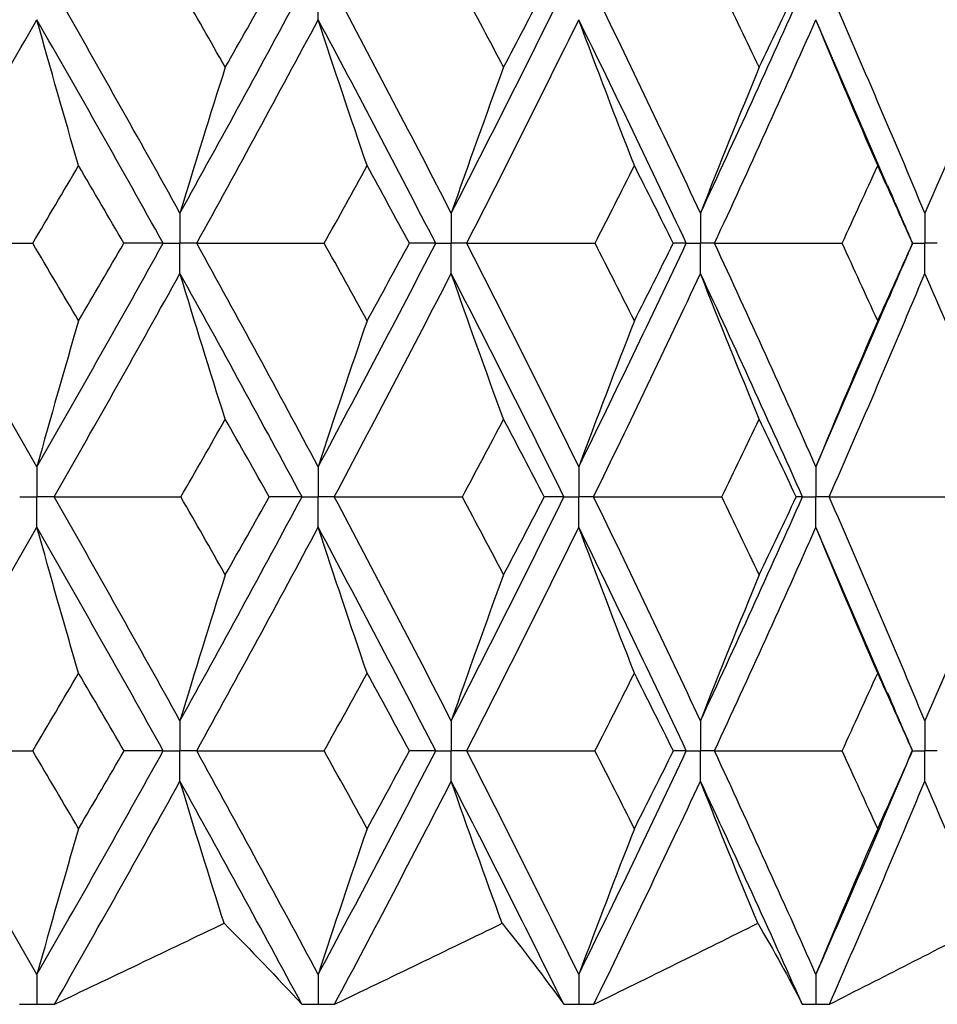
# Paper-space layout '_Left' of a CAD drawing. Header units: millimetres. Extents: x -310 to 25, y -1 to 320.
# Tile 17 of 51: x 9.52 to 15.04, y 14.1 to 20.02. Entities that reach past the tile are written whole.
import ezdxf

# ---------------------------------------------------------------- set-up
doc = ezdxf.new("R2010")
doc.units = ezdxf.units.MM

psp = doc.layouts.new('_Left')

# ---------------------------------------------------------------- linework, layer by layer
at = {"color": 7, "linetype": 'Continuous', "lineweight": 25}
for p, q in [((14.7397, 19.0107), (14.3057, 20.0182)), ((14.8861, 18.6747), (14.8869, 18.6748)), ((14.3057, 17.3321), (14.7414, 18.3428)), ((14.737, 15.9672), (14.3057, 16.9693)), ((14.8864, 15.6245), (14.8872, 15.6245)), ((9.6225, 14.1019), (9.625, 14.1019)), ((11.3125, 14.1019), (11.3149, 14.1019)), ((12.8786, 14.1019), (12.8808, 14.1019)), ((14.3036, 14.1019), (14.3055, 14.1019))]:
    psp.add_line(p, q, dxfattribs=at)
for points in [[(10.4844, 18.8559), (10.2363, 19.303), (9.9842, 19.7512), (9.7287, 20.1996)], [(10.4844, 18.8559), (10.7325, 19.303), (10.9771, 19.7512), (11.2178, 20.1996)], [(10.7566, 19.7322), (10.6681, 19.888), (10.579, 20.0438), (10.4895, 20.1996)], [(10.7566, 19.7322), (10.8452, 19.888), (10.9333, 20.0438), (11.021, 20.1996)], [(12.1145, 18.8559), (11.8846, 19.303), (11.6502, 19.7512), (11.4117, 20.1996)], [(12.1145, 18.8559), (12.3445, 19.303), (12.5703, 19.7512), (12.7916, 20.1996)], [(12.4291, 19.7322), (12.347, 19.888), (12.2644, 20.0438), (12.1812, 20.1996)], [(12.4291, 19.7322), (12.5111, 19.888), (12.5927, 20.0438), (12.6737, 20.1996)], [(13.6119, 18.8559), (13.4027, 19.303), (13.1885, 19.7512), (12.9697, 20.1996)], [(13.6119, 18.8559), (13.8211, 19.303), (14.0257, 19.7512), (14.2252, 20.1996)], [(13.9654, 19.7322), (13.8907, 19.888), (13.8154, 20.0438), (13.7395, 20.1996)], [(13.9654, 19.7322), (14.04, 19.888), (14.1141, 20.0438), (14.1876, 20.1996)], [(14.9602, 18.8559), (14.774, 19.303), (14.5824, 19.7512), (14.3856, 20.1996)], [(8.8461, 18.6747), (9.1088, 19.1217), (9.3686, 19.5698), (9.6251, 20.0182)], [(9.875, 19.1412), (9.79, 19.4316), (9.7067, 19.724), (9.6251, 20.0182)], [(10.3836, 18.6747), (10.1345, 19.1217), (9.8815, 19.5698), (9.6251, 20.0182)], [(10.5848, 18.6747), (10.8319, 19.1217), (11.0754, 19.5698), (11.315, 20.0182)], [(11.6088, 19.1412), (11.5089, 19.4316), (11.411, 19.724), (11.315, 20.0182)], [(12.0211, 18.6747), (11.79, 19.1217), (11.5545, 19.5698), (11.315, 20.0182)], [(12.2075, 18.6747), (12.4362, 19.1217), (12.6608, 19.5698), (12.8809, 20.0182)], [(13.2153, 19.1412), (13.1016, 19.4316), (12.9902, 19.724), (12.8809, 20.0182)], [(13.5269, 18.6747), (13.3164, 19.1217), (13.1009, 19.5698), (12.8809, 20.0182)], [(13.6965, 18.6747), (13.9043, 19.1217), (14.1075, 19.5698), (14.3057, 20.0182)], [(14.6771, 19.1412), (14.5508, 19.4316), (14.427, 19.724), (14.3057, 20.0182)], [(10.7566, 19.7322), (10.6641, 19.4419), (10.5734, 19.1498), (10.4844, 18.8559)], [(12.4291, 19.7322), (12.3222, 19.4419), (12.2174, 19.1498), (12.1145, 18.8559)], [(13.9654, 19.7322), (13.8453, 19.4419), (13.7275, 19.1498), (13.6119, 18.8559)], [(15.3486, 19.7322), (15.2166, 19.4419), (15.0872, 19.1498), (14.9602, 18.8559)], [(9.5997, 18.6748), (9.6919, 18.8302), (9.7837, 18.9857), (9.875, 19.1412)], [(10.1477, 18.6748), (10.0573, 18.8302), (9.9663, 18.9857), (9.875, 19.1412)], [(11.3513, 18.6748), (11.4376, 18.8302), (11.5234, 18.9857), (11.6088, 19.1412)], [(11.8632, 18.6748), (11.7789, 18.8302), (11.6941, 18.9857), (11.6088, 19.1412)], [(12.9785, 18.6748), (13.058, 18.8302), (13.1369, 18.9857), (13.2153, 19.1412)], [(13.4487, 18.6748), (13.3715, 18.8302), (13.2937, 18.9857), (13.2153, 19.1412)], [(14.4635, 18.6748), (14.5353, 18.8302), (14.6065, 18.9857), (14.6771, 19.1412)], [(14.8869, 18.6748), (14.8176, 18.8302), (14.7477, 18.9857), (14.6771, 19.1412)], [(8.8461, 18.6747), (9.0968, 18.6747), (9.3481, 18.6747), (9.5997, 18.6748)], [(9.6251, 17.3321), (9.3686, 17.7804), (9.1089, 18.2276), (8.8461, 18.6747)], [(9.875, 18.2087), (9.7836, 18.3642), (9.6919, 18.5195), (9.5997, 18.6748)], [(9.6251, 17.3321), (9.8816, 17.7804), (10.1345, 18.2276), (10.3836, 18.6747)], [(9.875, 18.2087), (9.9664, 18.3642), (10.0573, 18.5195), (10.1477, 18.6748)], [(10.3836, 18.6747), (10.3071, 18.6747), (10.2284, 18.6747), (10.1477, 18.6748)], [(10.5848, 18.6747), (10.84, 18.6747), (11.0956, 18.6747), (11.3513, 18.6748)], [(11.315, 17.3321), (11.0754, 17.7804), (10.8319, 18.2276), (10.5848, 18.6747)], [(11.315, 17.3321), (11.5546, 17.7804), (11.79, 18.2276), (12.0211, 18.6747)], [(11.6088, 18.2087), (11.5234, 18.3642), (11.4376, 18.5195), (11.3513, 18.6748)], [(11.6088, 18.2087), (11.6941, 18.3642), (11.7789, 18.5195), (11.8632, 18.6748)], [(12.0211, 18.6747), (11.9706, 18.6747), (11.918, 18.6747), (11.8632, 18.6748)], [(12.2075, 18.6747), (12.4645, 18.6747), (12.7215, 18.6747), (12.9785, 18.6748)], [(12.8809, 17.3321), (12.6608, 17.7804), (12.4363, 18.2276), (12.2075, 18.6747)], [(12.8809, 17.3321), (13.101, 17.7804), (13.3163, 18.2276), (13.5269, 18.6747)], [(13.2153, 18.2087), (13.1369, 18.3642), (13.058, 18.5195), (12.9785, 18.6748)], [(13.2153, 18.2087), (13.2937, 18.3642), (13.3715, 18.5195), (13.4487, 18.6748)], [(13.5269, 18.6747), (13.503, 18.6747), (13.477, 18.6747), (13.4487, 18.6748)], [(13.6965, 18.6747), (13.9524, 18.6747), (14.2081, 18.6747), (14.4635, 18.6748)], [(14.3057, 17.3321), (14.1075, 17.7804), (13.9044, 18.2276), (13.6965, 18.6747)], [(14.6771, 18.2087), (14.6065, 18.3642), (14.5353, 18.5195), (14.4635, 18.6748)], [(14.6771, 18.2087), (14.7477, 18.3642), (14.8176, 18.5195), (14.8869, 18.6748)], [(9.7287, 17.1507), (9.9843, 17.599), (10.2363, 18.0465), (10.4844, 18.4935)], [(10.7566, 17.6176), (10.6641, 17.9078), (10.5734, 18.1997), (10.4844, 18.4935)], [(11.2178, 17.1507), (10.9771, 17.599), (10.7325, 18.0465), (10.4844, 18.4935)], [(11.4117, 17.1507), (11.6502, 17.599), (11.8846, 18.0465), (12.1145, 18.4935)], [(12.4291, 17.6176), (12.3222, 17.9078), (12.2173, 18.1997), (12.1145, 18.4935)], [(12.7916, 17.1507), (12.5702, 17.599), (12.3445, 18.0465), (12.1145, 18.4935)], [(12.9697, 17.1507), (13.1886, 17.599), (13.4027, 18.0465), (13.6119, 18.4935)], [(13.9654, 17.6176), (13.8453, 17.9078), (13.7274, 18.1997), (13.6119, 18.4935)], [(14.2252, 17.1507), (14.0256, 17.599), (13.8212, 18.0465), (13.6119, 18.4935)], [(14.3856, 17.1507), (14.5824, 17.599), (14.774, 18.0465), (14.9602, 18.4935)], [(15.3486, 17.6176), (15.2167, 17.9078), (15.0872, 18.1997), (14.9602, 18.4935)], [(9.875, 18.2087), (9.79, 17.9184), (9.7067, 17.6262), (9.6251, 17.3321)], [(11.6088, 18.2087), (11.5089, 17.9184), (11.411, 17.6262), (11.315, 17.3321)], [(13.2153, 18.2087), (13.1016, 17.9184), (12.9901, 17.6262), (12.8809, 17.3321)], [(14.6771, 18.2087), (14.5508, 17.9184), (14.427, 17.6262), (14.3057, 17.3321)], [(10.4896, 17.1506), (10.5791, 17.3064), (10.6681, 17.4621), (10.7566, 17.6176)], [(11.0209, 17.1506), (10.9333, 17.3064), (10.8452, 17.4621), (10.7566, 17.6176)], [(12.1813, 17.1506), (12.2644, 17.3064), (12.347, 17.4621), (12.4291, 17.6176)], [(12.6737, 17.1506), (12.5927, 17.3064), (12.5111, 17.4621), (12.4291, 17.6176)], [(13.7396, 17.1506), (13.8154, 17.3064), (13.8907, 17.4621), (13.9654, 17.6176)], [(14.1875, 17.1506), (14.1141, 17.3064), (14.04, 17.4621), (13.9654, 17.6176)], [(9.7287, 17.1507), (9.982, 17.1507), (10.2356, 17.1507), (10.4896, 17.1506)], [(10.4844, 15.8059), (10.2361, 16.2541), (9.9841, 16.7026), (9.7287, 17.1507)], [(10.4844, 15.8059), (10.7327, 16.2541), (10.9773, 16.7026), (11.2178, 17.1507)], [(10.7566, 16.6831), (10.6681, 16.8389), (10.579, 16.9948), (10.4896, 17.1506)], [(10.7566, 16.6831), (10.8452, 16.8389), (10.9333, 16.9948), (11.0209, 17.1506)], [(11.2178, 17.1507), (11.1543, 17.1507), (11.0886, 17.1507), (11.0209, 17.1506)], [(11.4117, 17.1507), (11.6681, 17.1507), (11.9247, 17.1507), (12.1813, 17.1506)], [(12.1145, 15.8059), (11.8845, 16.2541), (11.6501, 16.7026), (11.4117, 17.1507)], [(12.1145, 15.8059), (12.3446, 16.2541), (12.5704, 16.7026), (12.7916, 17.1507)], [(12.4291, 16.6831), (12.347, 16.8389), (12.2644, 16.9948), (12.1813, 17.1506)], [(12.4291, 16.6831), (12.5111, 16.8389), (12.5927, 16.9948), (12.6737, 17.1506)], [(12.7916, 17.1507), (12.7544, 17.1507), (12.7151, 17.1507), (12.6737, 17.1506)], [(13.6119, 15.8059), (13.4026, 16.2541), (13.1884, 16.7026), (12.9697, 17.1507)], [(12.9697, 17.1507), (13.2264, 17.1507), (13.4831, 17.1507), (13.7396, 17.1506)], [(13.6119, 15.8059), (13.8213, 16.2541), (14.0258, 16.7026), (14.2252, 17.1507)], [(13.9654, 16.6831), (13.8907, 16.8389), (13.8154, 16.9948), (13.7396, 17.1506)], [(13.9654, 16.6831), (14.04, 16.8389), (14.1141, 16.9948), (14.1875, 17.1506)], [(14.2252, 17.1507), (14.2148, 17.1507), (14.2023, 17.1507), (14.1875, 17.1506)], [(14.9602, 15.8059), (14.7739, 16.2541), (14.5823, 16.7026), (14.3856, 17.1507)], [(14.3856, 17.1507), (14.6398, 17.1507), (14.8937, 17.1507), (15.1473, 17.1506)], [(8.846, 15.6244), (9.1089, 16.0726), (9.3688, 16.5211), (9.6251, 16.9693)], [(9.875, 16.0921), (9.7901, 16.3826), (9.7068, 16.675), (9.6251, 16.9693)], [(10.3837, 15.6244), (10.1344, 16.0726), (9.8814, 16.5211), (9.6251, 16.9693)], [(10.5847, 15.6244), (10.832, 16.0726), (11.0755, 16.5211), (11.315, 16.9693)], [(11.6088, 16.0921), (11.5089, 16.3826), (11.411, 16.675), (11.315, 16.9693)], [(12.0212, 15.6244), (11.79, 16.0726), (11.5544, 16.5211), (11.315, 16.9693)], [(12.2074, 15.6244), (12.4363, 16.0726), (12.6609, 16.5211), (12.8809, 16.9693)], [(13.2153, 16.0921), (13.1017, 16.3826), (12.9902, 16.675), (12.8809, 16.9693)], [(13.5269, 15.6244), (13.3163, 16.0726), (13.1009, 16.5211), (12.8809, 16.9693)], [(13.6964, 15.6244), (13.9044, 16.0726), (14.1076, 16.5211), (14.3057, 16.9693)], [(14.6771, 16.0921), (14.5509, 16.3826), (14.4271, 16.675), (14.3057, 16.9693)], [(10.7566, 16.6831), (10.6641, 16.3925), (10.5734, 16.1002), (10.4844, 15.8059)], [(12.4291, 16.6831), (12.3222, 16.3925), (12.2173, 16.1002), (12.1145, 15.8059)], [(13.9654, 16.6831), (13.8452, 16.3925), (13.7274, 16.1002), (13.6119, 15.8059)], [(15.3486, 16.6831), (15.2166, 16.3925), (15.0871, 16.1002), (14.9602, 15.8059)], [(9.5994, 15.6245), (9.6917, 15.7804), (9.7835, 15.9362), (9.875, 16.0921)], [(10.1481, 15.6245), (10.0575, 15.7804), (9.9665, 15.9362), (9.875, 16.0921)], [(11.351, 15.6245), (11.4374, 15.7804), (11.5233, 15.9362), (11.6088, 16.0921)], [(11.8636, 15.6245), (11.7791, 15.7804), (11.6942, 15.9362), (11.6088, 16.0921)], [(12.9782, 15.6245), (13.0578, 15.7804), (13.1368, 15.9362), (13.2153, 16.0921)], [(13.4491, 15.6245), (13.3717, 15.7804), (13.2938, 15.9362), (13.2153, 16.0921)], [(14.4632, 15.6245), (14.5351, 15.7804), (14.6064, 15.9362), (14.6771, 16.0921)], [(14.8872, 15.6245), (14.8178, 15.7804), (14.7478, 15.9362), (14.6771, 16.0921)], [(8.846, 15.6244), (9.0967, 15.6245), (9.3478, 15.6245), (9.5994, 15.6245)], [(9.6251, 14.2811), (9.3689, 14.7281), (9.1091, 15.1761), (8.846, 15.6244)], [(9.875, 15.1572), (9.7836, 15.3129), (9.6917, 15.4687), (9.5994, 15.6245)], [(9.6251, 14.2811), (9.8813, 14.7281), (10.1343, 15.1761), (10.3837, 15.6244)], [(9.875, 15.1572), (9.9664, 15.3129), (10.0575, 15.4687), (10.1481, 15.6245)], [(10.3837, 15.6244), (10.3072, 15.6245), (10.2287, 15.6245), (10.1481, 15.6245)], [(10.5847, 15.6244), (10.8399, 15.6245), (11.0953, 15.6245), (11.351, 15.6245)], [(11.315, 14.2811), (11.0756, 14.7281), (10.8321, 15.1761), (10.5847, 15.6244)], [(11.315, 14.2811), (11.5543, 14.7281), (11.7898, 15.1761), (12.0212, 15.6244)], [(11.6088, 15.1572), (11.5233, 15.3129), (11.4374, 15.4687), (11.351, 15.6245)], [(11.6088, 15.1572), (11.6942, 15.3129), (11.7791, 15.4687), (11.8636, 15.6245)], [(12.0212, 15.6244), (11.9708, 15.6245), (11.9182, 15.6245), (11.8636, 15.6245)], [(12.2074, 15.6244), (12.4643, 15.6245), (12.7213, 15.6245), (12.9782, 15.6245)], [(12.8809, 14.2811), (12.661, 14.7281), (12.4364, 15.1761), (12.2074, 15.6244)], [(12.8809, 14.2811), (13.1007, 14.7281), (13.3162, 15.1761), (13.5269, 15.6244)], [(13.2153, 15.1572), (13.1369, 15.3129), (13.0578, 15.4687), (12.9782, 15.6245)], [(13.2153, 15.1572), (13.2938, 15.3129), (13.3717, 15.4687), (13.4491, 15.6245)], [(13.5269, 15.6244), (13.5031, 15.6245), (13.4772, 15.6245), (13.4491, 15.6245)], [(13.6964, 15.6244), (13.9522, 15.6245), (14.2079, 15.6245), (14.4632, 15.6245)], [(14.3057, 14.2811), (14.1077, 14.7281), (13.9045, 15.1761), (13.6964, 15.6244)], [(14.3057, 14.2811), (14.5036, 14.7281), (14.6967, 15.1761), (14.8845, 15.6244)], [(14.6771, 15.1572), (14.6065, 15.3129), (14.5352, 15.4687), (14.4632, 15.6245)], [(14.6771, 15.1572), (14.7478, 15.3129), (14.8178, 15.4687), (14.8872, 15.6245)], [(9.73, 14.1021), (9.9848, 14.5482), (10.2364, 14.9954), (10.4844, 15.443)], [(10.7494, 14.5888), (10.6594, 14.8717), (10.571, 15.1565), (10.4844, 15.443)], [(11.2166, 14.1021), (10.9766, 14.5482), (10.7324, 14.9954), (10.4844, 15.443)], [(11.4129, 14.1021), (11.6507, 14.5482), (11.8847, 14.9954), (12.1145, 15.443)], [(12.4208, 14.5888), (12.3167, 14.8717), (12.2146, 15.1565), (12.1145, 15.443)], [(12.7905, 14.1021), (12.5697, 14.5482), (12.3443, 14.9954), (12.1145, 15.443)], [(12.9708, 14.1021), (13.189, 14.5482), (13.4029, 14.9954), (13.6119, 15.443)], [(13.956, 14.5888), (13.8391, 14.8717), (13.7244, 15.1565), (13.6119, 15.443)], [(14.2242, 14.1021), (14.0252, 14.5482), (13.821, 14.9954), (13.6119, 15.443)], [(14.3866, 14.1021), (14.5828, 14.5482), (14.7741, 14.9954), (14.9602, 15.443)], [(15.3384, 14.5888), (15.2099, 14.8717), (15.0838, 15.1565), (14.9602, 15.443)], [(9.875, 15.1572), (9.7901, 14.8671), (9.7068, 14.575), (9.6251, 14.2811)], [(11.6088, 15.1572), (11.5089, 14.8671), (11.411, 14.575), (11.315, 14.2811)], [(13.2153, 15.1572), (13.1017, 14.8671), (12.9902, 14.575), (12.8809, 14.2811)], [(14.6771, 15.1572), (14.5509, 14.8671), (14.4271, 14.575), (14.3057, 14.2811)], [(9.73, 14.1021), (10.0704, 14.2639), (10.4102, 14.4261), (10.7494, 14.5888)], [(10.7494, 14.5888), (10.9115, 14.4261), (11.0672, 14.2639), (11.2166, 14.1021)], [(11.4129, 14.1021), (11.7502, 14.2639), (12.0862, 14.4261), (12.4208, 14.5888)], [(12.4208, 14.5888), (12.5507, 14.4261), (12.6739, 14.2639), (12.7905, 14.1021)], [(12.9708, 14.1021), (13.3013, 14.2639), (13.6297, 14.4261), (13.956, 14.5888)], [(13.956, 14.5888), (14.0524, 14.4261), (14.1418, 14.2639), (14.2242, 14.1021)], [(14.3866, 14.1021), (14.7067, 14.2639), (15.0239, 14.4261), (15.3384, 14.5888)]]:
    psp.add_open_spline(points, degree=3, dxfattribs=at)
for points, knots in [([(11.315, 20.0182), (11.3149, 20.0671), (11.3149, 20.116), (11.3149, 20.1649), (11.3149, 20.1765), (11.3149, 20.188), (11.3149, 20.1996)], [0, 0, 0, 0, 0.0001467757, 0.0001467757, 0.0001467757, 0.0001814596, 0.0001814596, 0.0001814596, 0.0001814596]), ([(14.8875, 18.6753), (14.8735, 18.7072), (14.8231, 18.8218), (14.7741, 18.9366), (14.7387, 19.0196)], [0, 0, 0, 0, 0.277467, 1, 1, 1, 1]), ([(10.4844, 18.8559), (10.4843, 18.807), (10.4843, 18.7582), (10.4843, 18.7093), (10.4843, 18.6978), (10.4843, 18.6862), (10.4843, 18.6747)], [0, 0, 0, 0, 0.0001465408, 0.0001465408, 0.0001465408, 0.0001812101, 0.0001812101, 0.0001812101, 0.0001812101]), ([(12.1145, 18.8559), (12.1145, 18.807), (12.1144, 18.7582), (12.1144, 18.7093), (12.1144, 18.6978), (12.1144, 18.6862), (12.1144, 18.6747)], [0, 0, 0, 0, 0.0001465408, 0.0001465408, 0.0001465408, 0.0001812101, 0.0001812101, 0.0001812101, 0.0001812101]), ([(13.6119, 18.8559), (13.6119, 18.807), (13.6118, 18.7582), (13.6118, 18.7093), (13.6118, 18.6978), (13.6118, 18.6862), (13.6118, 18.6747)], [0, 0, 0, 0, 0.0001465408, 0.0001465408, 0.0001465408, 0.0001812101, 0.0001812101, 0.0001812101, 0.0001812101]), ([(14.9602, 18.8559), (14.9601, 18.807), (14.9601, 18.7582), (14.9601, 18.7093), (14.9601, 18.6978), (14.9601, 18.6862), (14.9601, 18.6747)], [0, 0, 0, 0, 0.0001465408, 0.0001465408, 0.0001465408, 0.0001812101, 0.0001812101, 0.0001812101, 0.0001812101]), ([(10.3836, 18.6747), (10.4075, 18.6747), (10.4314, 18.6747), (10.4552, 18.6747), (10.4649, 18.6747), (10.4746, 18.6747), (10.4843, 18.6747)], [0, 0, 0, 0, 0.0000852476, 0.0000852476, 0.0000852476, 0.0001199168, 0.0001199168, 0.0001199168, 0.0001199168]), ([(10.4844, 18.4935), (10.4843, 18.5423), (10.4843, 18.5911), (10.4843, 18.64), (10.4843, 18.6515), (10.4843, 18.6631), (10.4843, 18.6747)], [0, 0, 0, 0, 0.000146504, 0.000146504, 0.000146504, 0.0001811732, 0.0001811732, 0.0001811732, 0.0001811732]), ([(10.5848, 18.6747), (10.561, 18.6747), (10.5372, 18.6747), (10.5134, 18.6747), (10.5037, 18.6747), (10.494, 18.6747), (10.4843, 18.6747)], [0, 0, 0, 0, 0.0000852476, 0.0000852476, 0.0000852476, 0.0001199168, 0.0001199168, 0.0001199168, 0.0001199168]), ([(12.0211, 18.6747), (12.0432, 18.6747), (12.0654, 18.6747), (12.0875, 18.6747), (12.0965, 18.6747), (12.1054, 18.6747), (12.1144, 18.6747)], [0, 0, 0, 0, 0.0000852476, 0.0000852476, 0.0000852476, 0.0001199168, 0.0001199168, 0.0001199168, 0.0001199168]), ([(12.1145, 18.4935), (12.1145, 18.5423), (12.1144, 18.5911), (12.1144, 18.64), (12.1144, 18.6515), (12.1144, 18.6631), (12.1144, 18.6747)], [0, 0, 0, 0, 0.000146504, 0.000146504, 0.000146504, 0.0001811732, 0.0001811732, 0.0001811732, 0.0001811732]), ([(12.2075, 18.6747), (12.1855, 18.6747), (12.1634, 18.6747), (12.1414, 18.6747), (12.1324, 18.6747), (12.1234, 18.6747), (12.1144, 18.6747)], [0, 0, 0, 0, 0.0000852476, 0.0000852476, 0.0000852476, 0.0001199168, 0.0001199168, 0.0001199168, 0.0001199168]), ([(13.5269, 18.6747), (13.547, 18.6747), (13.5672, 18.6747), (13.5873, 18.6747), (13.5955, 18.6747), (13.6036, 18.6747), (13.6118, 18.6747)], [0, 0, 0, 0, 0.0000852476, 0.0000852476, 0.0000852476, 0.0001199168, 0.0001199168, 0.0001199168, 0.0001199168]), ([(13.6119, 18.4935), (13.6119, 18.5423), (13.6118, 18.5911), (13.6118, 18.64), (13.6118, 18.6515), (13.6118, 18.6631), (13.6118, 18.6747)], [0, 0, 0, 0, 0.000146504, 0.000146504, 0.000146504, 0.0001811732, 0.0001811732, 0.0001811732, 0.0001811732]), ([(13.6965, 18.6747), (13.6764, 18.6747), (13.6564, 18.6747), (13.6363, 18.6747), (13.6281, 18.6747), (13.62, 18.6747), (13.6118, 18.6747)], [0, 0, 0, 0, 0.0000852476, 0.0000852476, 0.0000852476, 0.0001199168, 0.0001199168, 0.0001199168, 0.0001199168]), ([(14.7404, 18.334), (14.7758, 18.4169), (14.8242, 18.5303), (14.8741, 18.6436), (14.8875, 18.6741)], [0, 0, 0, 0, 0.730719, 1, 1, 1, 1]), ([(14.9602, 18.4935), (14.9601, 18.5423), (14.9601, 18.5911), (14.9601, 18.64), (14.9601, 18.6515), (14.9601, 18.6631), (14.9601, 18.6747)], [0, 0, 0, 0, 0.000146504, 0.000146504, 0.000146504, 0.0001811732, 0.0001811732, 0.0001811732, 0.0001811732]), ([(15.0354, 18.6747), (15.0176, 18.6747), (14.9997, 18.6747), (14.9819, 18.6747), (14.9746, 18.6747), (14.9673, 18.6747), (14.9601, 18.6747)], [0, 0, 0, 0, 0.0000852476, 0.0000852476, 0.0000852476, 0.0001199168, 0.0001199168, 0.0001199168, 0.0001199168]), ([(9.6251, 17.3321), (9.625, 17.2832), (9.625, 17.2343), (9.625, 17.1854), (9.625, 17.1738), (9.625, 17.1622), (9.625, 17.1507)], [0, 0, 0, 0, 0.0001467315, 0.0001467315, 0.0001467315, 0.0001814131, 0.0001814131, 0.0001814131, 0.0001814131]), ([(11.315, 17.3321), (11.3149, 17.2832), (11.3149, 17.2343), (11.3149, 17.1854), (11.3149, 17.1738), (11.3149, 17.1622), (11.3149, 17.1507)], [0, 0, 0, 0, 0.0001467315, 0.0001467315, 0.0001467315, 0.0001814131, 0.0001814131, 0.0001814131, 0.0001814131]), ([(12.8809, 17.3321), (12.8808, 17.2832), (12.8808, 17.2343), (12.8808, 17.1854), (12.8808, 17.1738), (12.8808, 17.1622), (12.8808, 17.1507)], [0, 0, 0, 0, 0.0001467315, 0.0001467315, 0.0001467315, 0.0001814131, 0.0001814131, 0.0001814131, 0.0001814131]), ([(14.3057, 17.3321), (14.3056, 17.2832), (14.3056, 17.2343), (14.3055, 17.1854), (14.3055, 17.1738), (14.3055, 17.1622), (14.3055, 17.1507)], [0, 0, 0, 0, 0.0001467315, 0.0001467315, 0.0001467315, 0.0001814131, 0.0001814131, 0.0001814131, 0.0001814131]), ([(9.5211, 17.1507), (9.5457, 17.1507), (9.5704, 17.1507), (9.595, 17.1507), (9.605, 17.1507), (9.615, 17.1507), (9.625, 17.1507)], [0, 0, 0, 0, 0.0000851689, 0.0000851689, 0.0000851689, 0.0001198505, 0.0001198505, 0.0001198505, 0.0001198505]), ([(9.6251, 16.9693), (9.625, 17.0182), (9.625, 17.0671), (9.625, 17.116), (9.625, 17.1276), (9.625, 17.1391), (9.625, 17.1507)], [0, 0, 0, 0, 0.0001467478, 0.0001467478, 0.0001467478, 0.0001814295, 0.0001814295, 0.0001814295, 0.0001814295]), ([(9.7287, 17.1507), (9.7042, 17.1507), (9.6796, 17.1507), (9.655, 17.1507), (9.645, 17.1507), (9.635, 17.1507), (9.625, 17.1507)], [0, 0, 0, 0, 0.0000851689, 0.0000851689, 0.0000851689, 0.0001198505, 0.0001198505, 0.0001198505, 0.0001198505]), ([(11.2178, 17.1507), (11.2408, 17.1507), (11.2638, 17.1507), (11.2868, 17.1507), (11.2962, 17.1507), (11.3055, 17.1507), (11.3149, 17.1507)], [0, 0, 0, 0, 0.0000851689, 0.0000851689, 0.0000851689, 0.0001198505, 0.0001198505, 0.0001198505, 0.0001198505]), ([(11.315, 16.9693), (11.3149, 17.0182), (11.3149, 17.0671), (11.3149, 17.116), (11.3149, 17.1276), (11.3149, 17.1391), (11.3149, 17.1507)], [0, 0, 0, 0, 0.0001467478, 0.0001467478, 0.0001467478, 0.0001814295, 0.0001814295, 0.0001814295, 0.0001814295]), ([(11.4117, 17.1507), (11.3888, 17.1507), (11.3659, 17.1507), (11.3429, 17.1507), (11.3336, 17.1507), (11.3242, 17.1507), (11.3149, 17.1507)], [0, 0, 0, 0, 0.0000851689, 0.0000851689, 0.0000851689, 0.0001198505, 0.0001198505, 0.0001198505, 0.0001198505]), ([(12.7916, 17.1507), (12.8127, 17.1507), (12.8339, 17.1507), (12.855, 17.1507), (12.8636, 17.1507), (12.8722, 17.1507), (12.8808, 17.1507)], [0, 0, 0, 0, 0.0000851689, 0.0000851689, 0.0000851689, 0.0001198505, 0.0001198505, 0.0001198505, 0.0001198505]), ([(12.8809, 16.9693), (12.8808, 17.0182), (12.8808, 17.0671), (12.8808, 17.116), (12.8808, 17.1276), (12.8808, 17.1391), (12.8808, 17.1507)], [0, 0, 0, 0, 0.0001467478, 0.0001467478, 0.0001467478, 0.0001814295, 0.0001814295, 0.0001814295, 0.0001814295]), ([(12.9697, 17.1507), (12.9487, 17.1507), (12.9276, 17.1507), (12.9065, 17.1507), (12.8979, 17.1507), (12.8894, 17.1507), (12.8808, 17.1507)], [0, 0, 0, 0, 0.0000851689, 0.0000851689, 0.0000851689, 0.0001198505, 0.0001198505, 0.0001198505, 0.0001198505]), ([(14.2252, 17.1507), (14.2443, 17.1507), (14.2633, 17.1507), (14.2823, 17.1507), (14.2901, 17.1507), (14.2978, 17.1507), (14.3055, 17.1507)], [0, 0, 0, 0, 0.0000851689, 0.0000851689, 0.0000851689, 0.0001198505, 0.0001198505, 0.0001198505, 0.0001198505]), ([(14.3057, 16.9693), (14.3056, 17.0182), (14.3056, 17.0671), (14.3055, 17.116), (14.3055, 17.1276), (14.3055, 17.1391), (14.3055, 17.1507)], [0, 0, 0, 0, 0.0001467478, 0.0001467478, 0.0001467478, 0.0001814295, 0.0001814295, 0.0001814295, 0.0001814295]), ([(14.3856, 17.1507), (14.3667, 17.1507), (14.3477, 17.1507), (14.3287, 17.1507), (14.321, 17.1507), (14.3133, 17.1507), (14.3055, 17.1507)], [0, 0, 0, 0, 0.0000851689, 0.0000851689, 0.0000851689, 0.0001198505, 0.0001198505, 0.0001198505, 0.0001198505]), ([(14.8878, 15.6251), (14.8727, 15.6594), (14.8212, 15.7764), (14.7714, 15.8935), (14.7361, 15.9762)], [0, 0, 0, 0, 0.293771, 1, 1, 1, 1]), ([(10.4844, 15.8059), (10.4843, 15.757), (10.4843, 15.7081), (10.4843, 15.6591), (10.4843, 15.6476), (10.4843, 15.636), (10.4843, 15.6244)], [0, 0, 0, 0, 0.0001467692, 0.0001467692, 0.0001467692, 0.0001814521, 0.0001814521, 0.0001814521, 0.0001814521]), ([(12.1145, 15.8059), (12.1145, 15.757), (12.1144, 15.7081), (12.1144, 15.6591), (12.1144, 15.6476), (12.1144, 15.636), (12.1144, 15.6244)], [0, 0, 0, 0, 0.0001467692, 0.0001467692, 0.0001467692, 0.0001814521, 0.0001814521, 0.0001814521, 0.0001814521]), ([(13.6119, 15.8059), (13.6119, 15.757), (13.6118, 15.7081), (13.6118, 15.6591), (13.6118, 15.6476), (13.6118, 15.636), (13.6118, 15.6244)], [0, 0, 0, 0, 0.0001467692, 0.0001467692, 0.0001467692, 0.0001814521, 0.0001814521, 0.0001814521, 0.0001814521]), ([(14.9602, 15.8059), (14.9601, 15.757), (14.9601, 15.7081), (14.9601, 15.6591), (14.9601, 15.6476), (14.9601, 15.636), (14.9601, 15.6244)], [0, 0, 0, 0, 0.0001467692, 0.0001467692, 0.0001467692, 0.0001814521, 0.0001814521, 0.0001814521, 0.0001814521]), ([(10.3837, 15.6244), (10.4075, 15.6244), (10.4314, 15.6244), (10.4552, 15.6244), (10.4649, 15.6244), (10.4746, 15.6244), (10.4843, 15.6244)], [0, 0, 0, 0, 0.0000851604, 0.0000851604, 0.0000851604, 0.0001198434, 0.0001198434, 0.0001198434, 0.0001198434]), ([(10.4844, 15.443), (10.4843, 15.4919), (10.4843, 15.5408), (10.4843, 15.5898), (10.4843, 15.6013), (10.4843, 15.6129), (10.4843, 15.6244)], [0, 0, 0, 0, 0.0001467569, 0.0001467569, 0.0001467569, 0.0001814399, 0.0001814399, 0.0001814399, 0.0001814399]), ([(10.5847, 15.6244), (10.5609, 15.6244), (10.5372, 15.6244), (10.5134, 15.6244), (10.5037, 15.6244), (10.494, 15.6244), (10.4843, 15.6244)], [0, 0, 0, 0, 0.0000851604, 0.0000851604, 0.0000851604, 0.0001198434, 0.0001198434, 0.0001198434, 0.0001198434]), ([(12.0212, 15.6244), (12.0433, 15.6244), (12.0654, 15.6244), (12.0875, 15.6244), (12.0964, 15.6244), (12.1054, 15.6244), (12.1144, 15.6244)], [0, 0, 0, 0, 0.0000851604, 0.0000851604, 0.0000851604, 0.0001198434, 0.0001198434, 0.0001198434, 0.0001198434]), ([(12.1145, 15.443), (12.1145, 15.4919), (12.1144, 15.5408), (12.1144, 15.5898), (12.1144, 15.6013), (12.1144, 15.6129), (12.1144, 15.6244)], [0, 0, 0, 0, 0.0001467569, 0.0001467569, 0.0001467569, 0.0001814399, 0.0001814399, 0.0001814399, 0.0001814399]), ([(12.2074, 15.6244), (12.1854, 15.6244), (12.1634, 15.6244), (12.1414, 15.6244), (12.1324, 15.6244), (12.1234, 15.6244), (12.1144, 15.6244)], [0, 0, 0, 0, 0.0000851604, 0.0000851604, 0.0000851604, 0.0001198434, 0.0001198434, 0.0001198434, 0.0001198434]), ([(13.5269, 15.6244), (13.5471, 15.6244), (13.5672, 15.6244), (13.5873, 15.6244), (13.5955, 15.6244), (13.6036, 15.6244), (13.6118, 15.6244)], [0, 0, 0, 0, 0.0000851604, 0.0000851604, 0.0000851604, 0.0001198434, 0.0001198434, 0.0001198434, 0.0001198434]), ([(13.6119, 15.443), (13.6119, 15.4919), (13.6118, 15.5408), (13.6118, 15.5898), (13.6118, 15.6013), (13.6118, 15.6129), (13.6118, 15.6244)], [0, 0, 0, 0, 0.0001467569, 0.0001467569, 0.0001467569, 0.0001814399, 0.0001814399, 0.0001814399, 0.0001814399]), ([(13.6964, 15.6244), (13.6764, 15.6244), (13.6564, 15.6244), (13.6363, 15.6244), (13.6282, 15.6244), (13.62, 15.6244), (13.6118, 15.6244)], [0, 0, 0, 0, 0.0000851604, 0.0000851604, 0.0000851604, 0.0001198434, 0.0001198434, 0.0001198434, 0.0001198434]), ([(14.9602, 15.443), (14.9601, 15.4919), (14.9601, 15.5408), (14.9601, 15.5898), (14.9601, 15.6013), (14.9601, 15.6129), (14.9601, 15.6244)], [0, 0, 0, 0, 0.0001467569, 0.0001467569, 0.0001467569, 0.0001814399, 0.0001814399, 0.0001814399, 0.0001814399]), ([(15.0353, 15.6244), (15.0175, 15.6244), (14.9997, 15.6244), (14.9819, 15.6244), (14.9746, 15.6244), (14.9673, 15.6244), (14.9601, 15.6244)], [0, 0, 0, 0, 0.0000851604, 0.0000851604, 0.0000851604, 0.0001198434, 0.0001198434, 0.0001198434, 0.0001198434]), ([(9.6251, 14.2811), (9.625, 14.2323), (9.625, 14.1835), (9.625, 14.1347), (9.625, 14.1238), (9.625, 14.1128), (9.625, 14.1019)], [0, 0, 0, 0, 0.0001464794, 0.0001464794, 0.0001464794, 0.0001792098, 0.0001792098, 0.0001792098, 0.0001792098]), ([(11.315, 14.2811), (11.3149, 14.2323), (11.3149, 14.1835), (11.3149, 14.1347), (11.3149, 14.1238), (11.3149, 14.1128), (11.3149, 14.1019)], [0, 0, 0, 0, 0.0001464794, 0.0001464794, 0.0001464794, 0.0001792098, 0.0001792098, 0.0001792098, 0.0001792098]), ([(12.8809, 14.2811), (12.8808, 14.2323), (12.8808, 14.1835), (12.8808, 14.1347), (12.8808, 14.1238), (12.8808, 14.1128), (12.8808, 14.1019)], [0, 0, 0, 0, 0.0001464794, 0.0001464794, 0.0001464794, 0.0001792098, 0.0001792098, 0.0001792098, 0.0001792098]), ([(14.3057, 14.2811), (14.3056, 14.2323), (14.3056, 14.1835), (14.3055, 14.1347), (14.3055, 14.1238), (14.3055, 14.1128), (14.3055, 14.1019)], [0, 0, 0, 0, 0.0001464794, 0.0001464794, 0.0001464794, 0.0001792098, 0.0001792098, 0.0001792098, 0.0001792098]), ([(9.5198, 14.1021), (9.5378, 14.1021), (9.5558, 14.102), (9.5737, 14.102), (9.59, 14.102), (9.6062, 14.1019), (9.6225, 14.1019)], [0, 0, 0, 0, 0.0000621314, 0.0000621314, 0.0000621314, 0.0001184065, 0.0001184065, 0.0001184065, 0.0001184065]), ([(9.625, 14.1019), (9.6421, 14.1019), (9.6592, 14.1019), (9.6762, 14.102), (9.6942, 14.102), (9.7121, 14.1021), (9.73, 14.1021)], [0.0000029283, 0.0000029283, 0.0000029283, 0.0000029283, 0.0000621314, 0.0000621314, 0.0000621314, 0.0001242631, 0.0001242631, 0.0001242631, 0.0001242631]), ([(11.2166, 14.1021), (11.2334, 14.1021), (11.2502, 14.102), (11.2669, 14.102), (11.2821, 14.102), (11.2973, 14.1019), (11.3125, 14.1019)], [0, 0, 0, 0, 0.0000621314, 0.0000621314, 0.0000621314, 0.0001184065, 0.0001184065, 0.0001184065, 0.0001184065]), ([(11.3149, 14.1019), (11.3308, 14.1019), (11.3468, 14.1019), (11.3627, 14.102), (11.3795, 14.102), (11.3962, 14.1021), (11.4129, 14.1021)], [0.0000029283, 0.0000029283, 0.0000029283, 0.0000029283, 0.0000621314, 0.0000621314, 0.0000621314, 0.0001242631, 0.0001242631, 0.0001242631, 0.0001242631]), ([(12.7905, 14.1021), (12.8059, 14.1021), (12.8213, 14.102), (12.8367, 14.102), (12.8507, 14.102), (12.8646, 14.1019), (12.8786, 14.1019)], [0, 0, 0, 0, 0.0000621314, 0.0000621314, 0.0000621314, 0.0001184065, 0.0001184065, 0.0001184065, 0.0001184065]), ([(12.8808, 14.1019), (12.8954, 14.1019), (12.9101, 14.1019), (12.9247, 14.102), (12.9401, 14.102), (12.9555, 14.1021), (12.9708, 14.1021)], [0.0000029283, 0.0000029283, 0.0000029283, 0.0000029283, 0.0000621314, 0.0000621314, 0.0000621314, 0.0001242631, 0.0001242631, 0.0001242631, 0.0001242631]), ([(14.2242, 14.1021), (14.2381, 14.1021), (14.252, 14.102), (14.2659, 14.102), (14.2785, 14.102), (14.291, 14.1019), (14.3036, 14.1019)], [0, 0, 0, 0, 0.0000621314, 0.0000621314, 0.0000621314, 0.0001184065, 0.0001184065, 0.0001184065, 0.0001184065]), ([(14.3055, 14.1019), (14.3187, 14.1019), (14.3319, 14.1019), (14.3451, 14.102), (14.3589, 14.102), (14.3728, 14.1021), (14.3866, 14.1021)], [0.0000029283, 0.0000029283, 0.0000029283, 0.0000029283, 0.0000621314, 0.0000621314, 0.0000621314, 0.0001242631, 0.0001242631, 0.0001242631, 0.0001242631])]:
    psp.add_open_spline(points, degree=3, knots=knots, dxfattribs=at)
at = {"color": 8, "linetype": 'Continuous', "lineweight": 25}
for points, knots in [([(14.8875, 18.6747), (14.9044, 18.6747), (14.9213, 18.6747), (14.9382, 18.6747), (14.9455, 18.6747), (14.9528, 18.6747), (14.9601, 18.6747)], [0.000004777, 0.000004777, 0.000004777, 0.000004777, 0.0000852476, 0.0000852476, 0.0000852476, 0.0001199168, 0.0001199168, 0.0001199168, 0.0001199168]), ([(14.8877, 15.6244), (14.9046, 15.6244), (14.9214, 15.6244), (14.9382, 15.6244), (14.9455, 15.6244), (14.9528, 15.6244), (14.9601, 15.6244)], [0.0000050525, 0.0000050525, 0.0000050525, 0.0000050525, 0.0000851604, 0.0000851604, 0.0000851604, 0.0001198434, 0.0001198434, 0.0001198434, 0.0001198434])]:
    psp.add_open_spline(points, degree=3, knots=knots, dxfattribs=at)

doc.saveas('drawing.dxf')
